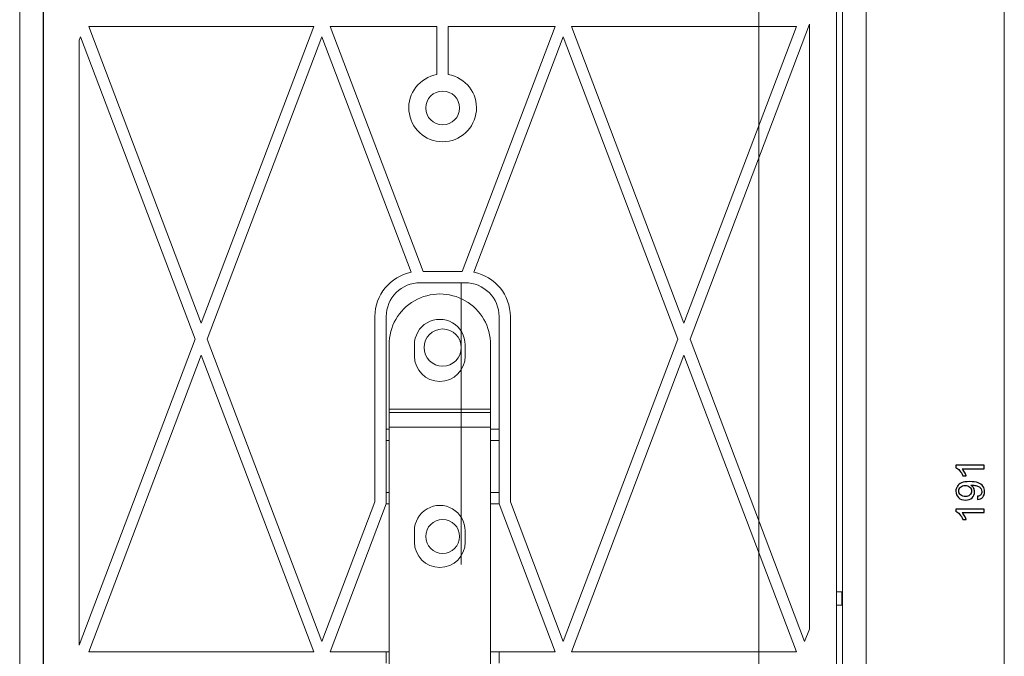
# Model space of a CAD drawing. Header units: millimetres. Extents: x -420 to 420, y -297 to 297.
# Tile 111 of 197: x 135 to 223, y -84 to -27. Entities that reach past the tile are written whole.
import ezdxf

# ---------------------------------------------------------------- set-up
doc = ezdxf.new("R2010")
doc.units = ezdxf.units.MM
doc.header["$MEASUREMENT"] = 0
doc.layers.add('layer 1', color=7, linetype='Continuous')

msp = doc.modelspace()

# ---------------------------------------------------------------- linework, layer by layer
at = {"layer": 'layer 1', "color": 7, "lineweight": 9}
for points, knots in [([(142.8627, 40.0585), (142.8627, 41.3902), (141.7833, 42.4697), (140.4515, 42.4697), (140.4515, 42.4697), (139.1199, 42.4697), (138.0404, 41.3902), (138.0404, 40.0585), (138.0404, 40.0585), (138.0404, 38.7267), (139.1199, 37.6474), (140.4515, 37.6474), (140.4515, 37.6474), (141.7833, 37.6474), (142.8627, 38.7267), (142.8627, 40.0584), (142.8627, 80.0094), (142.8627, -39.8435), (142.8627, 40.0585)], [0, 0, 0, 0, 0.2, 0.2, 0.2, 0.2, 0.4, 0.4, 0.4, 0.4, 0.6, 0.6, 0.6, 0.6, 1, 1, 1, 1.0001, 1.0001, 1.0001, 1.0001]), ([(174.7404, -56.6393), (174.7404, -55.7239), (173.9983, -54.9818), (173.0827, -54.9818), (173.0827, -54.9818), (172.1673, -54.9818), (171.425, -55.7239), (171.425, -56.6393), (171.425, -56.6393), (171.425, -57.555), (172.1673, -58.297), (173.0827, -58.297), (173.0827, -58.297), (173.9983, -58.297), (174.7404, -57.555), (174.7404, -56.6396), (174.7404, -29.1776), (174.7404, -111.5633), (174.7404, -56.6393)], [0, 0, 0, 0, 0.2, 0.2, 0.2, 0.2, 0.4, 0.4, 0.4, 0.4, 0.6, 0.6, 0.6, 0.6, 1, 1, 1, 1.0003, 1.0003, 1.0003, 1.0003]), ([(172.5804, -32.3188), (171.0354, -32.5799), (169.9483, -33.9812), (170.0794, -35.5427), (170.0794, -35.5427), (170.2104, -37.1039), (171.5158, -38.3044), (173.0827, -38.3044), (173.0827, -38.3044), (174.6495, -38.3044), (175.9552, -37.1041), (176.0862, -35.5427), (176.0862, -35.5427), (176.2172, -33.9812), (175.13, -32.5799), (173.5851, -32.3188)], [0, 0, 0, 0, 0.2, 0.2, 0.2, 0.2, 0.4, 0.4, 0.4, 0.4, 0.6, 0.6, 0.6, 0.6, 1, 1, 1, 1]), ([(174.5897, -35.2905), (174.5897, -34.4583), (173.9149, -33.7835), (173.0827, -33.7835), (173.0827, -33.7835), (172.2504, -33.7835), (171.5757, -34.4583), (171.5757, -35.2905), (171.5757, -35.2905), (171.5757, -36.1229), (172.2504, -36.7974), (173.0827, -36.7974), (173.0827, -36.7974), (173.9149, -36.7974), (174.5897, -36.1229), (174.5897, -35.2905)], [0, 0, 0, 0, 0.2, 0.2, 0.2, 0.2, 0.4, 0.4, 0.4, 0.4, 0.6, 0.6, 0.6, 0.6, 1, 1, 1, 1]), ([(171.0734, -50.8626), (170.2741, -50.8626), (169.5076, -51.1803), (168.9423, -51.7456), (168.9423, -51.7456), (168.3771, -52.3107), (168.0594, -53.0773), (168.0594, -53.8766)], [0, 0, 0, 0, 0.3333333, 0.3333333, 0.3333333, 0.3333333, 1, 1, 1, 1]), ([(177.3524, -56.3882), (177.3524, -54.7732), (176.4909, -53.2806), (175.0921, -52.4731), (175.0921, -52.4731), (173.6933, -51.6656), (171.9699, -51.6656), (170.5711, -52.4731), (170.5711, -52.4731), (169.1724, -53.2806), (168.3106, -54.7732), (168.3106, -56.3882)], [0, 0, 0, 0, 0.25, 0.25, 0.25, 0.25, 0.5, 0.5, 0.5, 0.5, 1, 1, 1, 1]), ([(178.1059, -53.8766), (178.1059, -53.0773), (177.7885, -52.3107), (177.2233, -51.7456), (177.2233, -51.7456), (176.658, -51.1803), (175.8913, -50.8626), (175.0921, -50.8626)], [0, 0, 0, 0, 0.3333333, 0.3333333, 0.3333333, 0.3333333, 1, 1, 1, 1]), ([(175.0921, -56.3882), (175.0921, -55.5807), (174.6612, -54.8345), (173.9618, -54.4308), (173.9618, -54.4308), (173.2623, -54.0268), (172.4008, -54.0268), (171.7013, -54.4308), (171.7013, -54.4308), (171.0018, -54.8345), (170.5711, -55.5807), (170.5711, -56.3882)], [0, 0, 0, 0, 0.25, 0.25, 0.25, 0.25, 0.5, 0.5, 0.5, 0.5, 1, 1, 1, 1]), ([(170.5711, -57.3928), (170.5711, -58.6415), (171.5832, -59.6533), (172.8316, -59.6533), (172.8316, -59.6533), (174.0799, -59.6533), (175.0921, -58.6415), (175.0921, -57.3931)], [0, 0, 0, 0, 0.3333333, 0.3333333, 0.3333333, 0.3333333, 1, 1, 1, 1]), ([(221.2914, -67.1296), (221.2914, -67.1296), (221.2914, -67.4376), (221.2914, -67.4376), (221.2914, -67.4376), (221.2914, -67.4376), (219.3302, -67.4376), (219.3302, -67.4376), (219.3302, -67.4376), (219.4014, -67.5117), (219.472, -67.6091), (219.5426, -67.7293), (219.5426, -67.7293), (219.6132, -67.8494), (219.6662, -67.9579), (219.7012, -68.0536), (219.7012, -68.0536), (219.7012, -68.0536), (219.4037, -68.0536), (219.4037, -68.0536), (219.4037, -68.0536), (219.3232, -67.8815), (219.2252, -67.731), (219.1097, -67.6021), (219.1097, -67.6021), (218.9948, -67.4732), (218.8834, -67.3816), (218.7749, -67.3279), (218.7749, -67.3279), (218.7749, -67.3279), (218.7749, -67.1296), (218.7749, -67.1296), (218.7749, -67.1296), (218.7749, -67.1296), (221.2914, -67.1296), (221.2914, -67.1296)], [0, 0, 0, 0, 0.1, 0.1, 0.1, 0.1, 0.2, 0.2, 0.2, 0.2, 0.3, 0.3, 0.3, 0.3, 0.4, 0.4, 0.4, 0.4, 0.5, 0.5, 0.5, 0.5, 0.6, 0.6, 0.6, 0.6, 0.7, 0.7, 0.7, 0.7, 0.8, 0.8, 0.8, 0.8, 1, 1, 1, 1]), ([(220.7104, -70.1857), (220.7104, -70.1857), (220.6859, -69.8917), (220.6859, -69.8917), (220.6859, -69.8917), (220.8247, -69.8666), (220.9251, -69.8188), (220.9875, -69.7482), (220.9875, -69.7482), (221.0499, -69.6776), (221.0814, -69.5872), (221.0814, -69.4764), (221.0814, -69.4764), (221.0814, -69.3819), (221.0598, -69.299), (221.0161, -69.2273), (221.0161, -69.2273), (220.9729, -69.1555), (220.9152, -69.0972), (220.8422, -69.0523), (220.8422, -69.0523), (220.7699, -69.0074), (220.6719, -68.9695), (220.5488, -68.9385), (220.5488, -68.9385), (220.4257, -68.9076), (220.3003, -68.8925), (220.1726, -68.8925), (220.1726, -68.8925), (220.1592, -68.8925), (220.1382, -68.893), (220.1107, -68.8942), (220.1107, -68.8942), (220.2093, -68.9555), (220.2887, -69.0395), (220.3493, -69.1456), (220.3493, -69.1456), (220.4106, -69.2518), (220.4409, -69.3673), (220.4409, -69.491), (220.4409, -69.491), (220.4409, -69.698), (220.3657, -69.873), (220.2152, -70.0165), (220.2152, -70.0165), (220.0652, -70.1595), (219.8669, -70.2312), (219.6207, -70.2312), (219.6207, -70.2312), (219.367, -70.2312), (219.1622, -70.1565), (219.0071, -70.0066), (219.0071, -70.0066), (218.8525, -69.8573), (218.7749, -69.67), (218.7749, -69.4443), (218.7749, -69.4443), (218.7749, -69.2821), (218.8187, -69.1334), (218.9067, -68.998), (218.9067, -68.998), (218.9942, -68.8633), (219.1191, -68.7612), (219.2818, -68.6912), (219.2818, -68.6912), (219.444, -68.6212), (219.6791, -68.5862), (219.9865, -68.5862), (219.9865, -68.5862), (220.3067, -68.5862), (220.5617, -68.6206), (220.7512, -68.69), (220.7512, -68.69), (220.9414, -68.7595), (221.0855, -68.8633), (221.1847, -69.0004), (221.1847, -69.0004), (221.2838, -69.1375), (221.3334, -69.2979), (221.3334, -69.4822), (221.3334, -69.4822), (221.3334, -69.6782), (221.2792, -69.838), (221.1701, -69.9623), (221.1701, -69.9623), (221.061, -70.086), (220.9076, -70.1606), (220.7104, -70.1857)], [0, 0, 0, 0, 0.0434783, 0.0434783, 0.0434783, 0.0434783, 0.0869565, 0.0869565, 0.0869565, 0.0869565, 0.1304348, 0.1304348, 0.1304348, 0.1304348, 0.173913, 0.173913, 0.173913, 0.173913, 0.2173913, 0.2173913, 0.2173913, 0.2173913, 0.2608696, 0.2608696, 0.2608696, 0.2608696, 0.3043478, 0.3043478, 0.3043478, 0.3043478, 0.3478261, 0.3478261, 0.3478261, 0.3478261, 0.3913043, 0.3913043, 0.3913043, 0.3913043, 0.4347826, 0.4347826, 0.4347826, 0.4347826, 0.4782609, 0.4782609, 0.4782609, 0.4782609, 0.5217391, 0.5217391, 0.5217391, 0.5217391, 0.5652174, 0.5652174, 0.5652174, 0.5652174, 0.6086957, 0.6086957, 0.6086957, 0.6086957, 0.6521739, 0.6521739, 0.6521739, 0.6521739, 0.6956522, 0.6956522, 0.6956522, 0.6956522, 0.7391304, 0.7391304, 0.7391304, 0.7391304, 0.7826087, 0.7826087, 0.7826087, 0.7826087, 0.826087, 0.826087, 0.826087, 0.826087, 0.8695652, 0.8695652, 0.8695652, 0.8695652, 0.9130435, 0.9130435, 0.9130435, 0.9130435, 1, 1, 1, 1]), ([(219.605, -68.9292), (219.4288, -68.9292), (219.2888, -68.9759), (219.1856, -69.0692), (219.1856, -69.0692), (219.0823, -69.162), (219.0304, -69.2751), (219.0304, -69.4081), (219.0304, -69.4081), (219.0304, -69.5458), (219.0864, -69.6648), (219.1978, -69.7651), (219.1978, -69.7651), (219.3092, -69.866), (219.4533, -69.9162), (219.6307, -69.9162), (219.6307, -69.9162), (219.7899, -69.9162), (219.9194, -69.8684), (220.0186, -69.7733), (220.0186, -69.7733), (220.1183, -69.6776), (220.1679, -69.5586), (220.1679, -69.4169), (220.1679, -69.4169), (220.1679, -69.2745), (220.1183, -69.1579), (220.0186, -69.0663), (220.0186, -69.0663), (219.9194, -68.9747), (219.7812, -68.9292), (219.605, -68.9292)], [0, 0, 0, 0, 0.1111111, 0.1111111, 0.1111111, 0.1111111, 0.2222222, 0.2222222, 0.2222222, 0.2222222, 0.3333333, 0.3333333, 0.3333333, 0.3333333, 0.4444444, 0.4444444, 0.4444444, 0.4444444, 0.5555556, 0.5555556, 0.5555556, 0.5555556, 0.6666667, 0.6666667, 0.6666667, 0.6666667, 0.7777778, 0.7777778, 0.7777778, 0.7777778, 1, 1, 1, 1]), ([(175.0921, -72.965), (175.0921, -72.1575), (174.6612, -71.4113), (173.9618, -71.0076), (173.9618, -71.0076), (173.2623, -70.6036), (172.4008, -70.6036), (171.7013, -71.0076), (171.7013, -71.0076), (171.0018, -71.4113), (170.5711, -72.1575), (170.5711, -72.965)], [0, 0, 0, 0, 0.25, 0.25, 0.25, 0.25, 0.5, 0.5, 0.5, 0.5, 1, 1, 1, 1]), ([(221.2914, -71.0228), (221.2914, -71.0228), (221.2914, -71.3308), (221.2914, -71.3308), (221.2914, -71.3308), (221.2914, -71.3308), (219.3302, -71.3308), (219.3302, -71.3308), (219.3302, -71.3308), (219.4014, -71.4049), (219.472, -71.5023), (219.5426, -71.6225), (219.5426, -71.6225), (219.6132, -71.7426), (219.6662, -71.8511), (219.7012, -71.9468), (219.7012, -71.9468), (219.7012, -71.9468), (219.4037, -71.9468), (219.4037, -71.9468), (219.4037, -71.9468), (219.3232, -71.7747), (219.2252, -71.6242), (219.1097, -71.4953), (219.1097, -71.4953), (218.9948, -71.3664), (218.8834, -71.2748), (218.7749, -71.2211), (218.7749, -71.2211), (218.7749, -71.2211), (218.7749, -71.0228), (218.7749, -71.0228), (218.7749, -71.0228), (218.7749, -71.0228), (221.2914, -71.0228), (221.2914, -71.0228)], [0, 0, 0, 0, 0.1, 0.1, 0.1, 0.1, 0.2, 0.2, 0.2, 0.2, 0.3, 0.3, 0.3, 0.3, 0.4, 0.4, 0.4, 0.4, 0.5, 0.5, 0.5, 0.5, 0.6, 0.6, 0.6, 0.6, 0.7, 0.7, 0.7, 0.7, 0.8, 0.8, 0.8, 0.8, 1, 1, 1, 1]), ([(174.5897, -73.4674), (174.5897, -72.6351), (173.9149, -71.9604), (173.0827, -71.9604), (173.0827, -71.9604), (172.2504, -71.9604), (171.5757, -72.6351), (171.5757, -73.4674), (171.5757, -73.4674), (171.5757, -74.2997), (172.2504, -74.9744), (173.0827, -74.9744), (173.0827, -74.9744), (173.9149, -74.9744), (174.5897, -74.2997), (174.5897, -73.4674)], [0, 0, 0, 0, 0.2, 0.2, 0.2, 0.2, 0.4, 0.4, 0.4, 0.4, 0.6, 0.6, 0.6, 0.6, 1, 1, 1, 1]), ([(170.5711, -73.9696), (170.5711, -75.2182), (171.5832, -76.2301), (172.8316, -76.2301), (172.8316, -76.2301), (174.0799, -76.2301), (175.0921, -75.2182), (175.0921, -73.9699)], [0, 0, 0, 0, 0.3333333, 0.3333333, 0.3333333, 0.3333333, 1, 1, 1, 1])]:
    msp.add_open_spline(points, degree=3, knots=knots, dxfattribs=at)
for points in [[(201.2331, -150.8257), (201.2331, -150.8257), (201.2331, 53.7657), (201.2331, 53.7657)], [(135.4282, -154.342), (135.4282, -154.342), (135.4282, 43.5749), (135.4282, 43.5749)], [(210.7773, -154.342), (210.7773, -154.342), (210.7773, 43.5749), (210.7773, 43.5749)], [(208.1451, -152.8351), (208.1451, -152.8351), (208.1451, 42.0679), (208.1451, 42.0679)], [(223.0871, 40.0585), (223.0871, 40.0585), (223.0871, -151.8303), (223.0871, -151.8303)], [(137.5179, 35.2362), (137.5179, 35.2362), (137.5179, -152.8351), (137.5179, -152.8351)], [(137.538, -108.128), (137.538, -108.128), (137.538, -2.6392), (137.538, -2.6392)], [(208.6676, -108.128), (208.6676, -108.128), (208.6676, -2.6392), (208.6676, -2.6392)], [(151.5962, -54.4679), (151.5962, -54.4679), (141.5803, -28.0289), (141.5803, -28.0289)], [(141.5803, -28.0289), (141.5803, -28.0289), (161.612, -28.0289), (161.612, -28.0289)], [(161.612, -28.0289), (161.612, -28.0289), (151.5962, -54.4679), (151.5962, -54.4679)], [(163.0669, -28.0289), (163.0669, -28.0289), (172.5804, -28.0289), (172.5804, -28.0289)], [(171.3364, -49.858), (171.3364, -49.858), (163.0669, -28.0289), (163.0669, -28.0289)], [(172.5804, -28.0289), (172.5804, -28.0289), (172.5804, -32.3188), (172.5804, -32.3188)], [(173.5851, -28.0289), (173.5851, -28.0289), (183.0985, -28.0289), (183.0985, -28.0289)], [(173.5851, -28.0289), (173.5851, -28.0289), (173.5851, -32.3188), (173.5851, -32.3188)], [(174.8292, -49.858), (174.8292, -49.858), (183.0985, -28.0289), (183.0985, -28.0289)], [(184.5535, -28.0289), (184.5535, -28.0289), (194.5692, -54.4679), (194.5692, -54.4679)], [(184.5535, -28.0289), (184.5535, -28.0289), (204.5851, -28.0289), (204.5851, -28.0289)], [(204.5851, -28.0289), (204.5851, -28.0289), (194.5692, -54.4679), (194.5692, -54.4679)], [(205.734, -27.8318), (205.734, -27.8318), (195.1063, -55.8858), (195.1063, -55.8858)], [(205.734, -81.715), (205.734, -81.715), (205.734, -27.8318), (205.734, -27.8318)], [(140.7329, -29.2613), (140.7329, -29.2613), (140.853, -28.9445), (140.853, -28.9445)], [(140.7329, -29.2613), (140.7329, -29.2613), (140.7329, -83.1445), (140.7329, -83.1445)], [(151.059, -55.8858), (151.059, -55.8858), (140.853, -28.9445), (140.853, -28.9445)], [(152.1335, -55.8858), (152.1335, -55.8858), (162.3395, -28.9445), (162.3395, -28.9445)], [(170.2912, -49.935), (170.2912, -49.935), (162.3395, -28.9445), (162.3395, -28.9445)], [(175.8743, -49.935), (175.8743, -49.935), (183.8261, -28.9445), (183.8261, -28.9445)], [(183.8261, -28.9445), (183.8261, -28.9445), (194.0322, -55.8858), (194.0322, -55.8858)], [(170.2912, -49.935), (168.4101, -50.3083), (167.0548, -51.959), (167.0548, -53.8766)], [(171.3364, -49.858), (171.3364, -49.858), (174.8292, -49.858), (174.8292, -49.858)], [(179.1106, -53.8766), (179.1106, -51.959), (177.7556, -50.3083), (175.8743, -49.935)], [(175.0921, -50.8626), (175.0921, -50.8626), (171.0734, -50.8626), (171.0734, -50.8626)], [(167.0548, -70.3802), (167.0548, -70.3802), (167.0548, -53.8766), (167.0548, -53.8766)], [(168.0594, -53.8766), (168.0594, -53.8766), (168.0594, -70.5641), (168.0594, -70.5641)], [(178.1059, -70.5641), (178.1059, -70.5641), (178.1059, -53.8766), (178.1059, -53.8766)], [(179.1106, -53.8766), (179.1106, -53.8766), (179.1106, -70.3802), (179.1106, -70.3802)], [(151.059, -55.8858), (151.059, -55.8858), (140.7329, -83.1445), (140.7329, -83.1445)], [(162.3395, -82.8275), (162.3395, -82.8275), (152.1335, -55.8858), (152.1335, -55.8858)], [(194.0322, -55.8858), (194.0322, -55.8858), (183.8261, -82.8275), (183.8261, -82.8275)], [(195.1063, -55.8858), (195.1063, -55.8858), (205.3126, -82.8275), (205.3126, -82.8275)], [(168.3106, -62.1147), (168.3106, -62.1147), (168.3106, -56.3882), (168.3106, -56.3882)], [(170.5711, -57.3928), (170.5711, -57.3928), (170.5711, -56.3882), (170.5711, -56.3882)], [(175.0921, -56.3882), (175.0921, -56.3882), (175.0921, -57.3928), (175.0921, -57.3928)], [(177.3524, -62.1147), (177.3524, -62.1147), (177.3524, -56.3882), (177.3524, -56.3882)], [(141.5803, -83.7431), (141.5803, -83.7431), (151.5962, -57.3039), (151.5962, -57.3039)], [(161.612, -83.7431), (161.612, -83.7431), (151.5962, -57.3039), (151.5962, -57.3039)], [(194.5692, -57.3039), (194.5692, -57.3039), (184.5535, -83.7431), (184.5535, -83.7431)], [(194.5692, -57.3039), (194.5692, -57.3039), (204.5851, -83.7431), (204.5851, -83.7431)], [(168.3106, -62.4161), (168.3106, -62.4161), (168.3106, -62.1147), (168.3106, -62.1147)], [(168.3106, -62.1147), (168.3106, -62.1147), (177.3524, -62.1147), (177.3524, -62.1147)], [(177.3524, -62.4161), (177.3524, -62.4161), (177.3524, -62.1147), (177.3524, -62.1147)], [(168.3106, -62.4161), (168.3106, -62.4161), (177.3524, -62.4161), (177.3524, -62.4161)], [(168.3106, -63.7223), (168.3106, -63.7223), (168.3106, -62.4161), (168.3106, -62.4161)], [(177.3524, -63.7223), (177.3524, -63.7223), (177.3524, -62.4161), (177.3524, -62.4161)], [(168.3106, -63.9231), (168.3106, -63.9231), (168.0594, -63.9231), (168.0594, -63.9231)], [(168.3106, -63.7223), (168.3106, -63.7223), (177.3524, -63.7223), (177.3524, -63.7223)], [(168.3106, -143.4918), (168.3106, -143.4918), (168.3106, -63.7223), (168.3106, -63.7223)], [(177.3524, -143.4918), (177.3524, -143.4918), (177.3524, -63.7223), (177.3524, -63.7223)], [(178.1059, -63.9231), (178.1059, -63.9231), (177.3524, -63.9231), (177.3524, -63.9231)], [(168.0594, -64.9277), (168.0594, -64.9277), (168.3106, -64.9277), (168.3106, -64.9277)], [(177.3524, -64.9277), (177.3524, -64.9277), (178.1059, -64.9277), (178.1059, -64.9277)], [(168.3106, -69.5594), (168.3106, -69.5594), (168.0594, -69.5594), (168.0594, -69.5594)], [(178.1059, -69.5594), (178.1059, -69.5594), (177.3524, -69.5594), (177.3524, -69.5594)], [(162.3395, -82.8275), (162.3395, -82.8275), (167.0548, -70.3802), (167.0548, -70.3802)], [(163.0669, -83.7431), (163.0669, -83.7431), (168.0594, -70.5641), (168.0594, -70.5641)], [(168.0594, -70.5641), (168.0594, -70.5641), (168.3106, -70.5641), (168.3106, -70.5641)], [(177.3524, -70.5641), (177.3524, -70.5641), (178.1059, -70.5641), (178.1059, -70.5641)], [(183.0985, -83.7431), (183.0985, -83.7431), (178.1059, -70.5641), (178.1059, -70.5641)], [(183.8261, -82.8275), (183.8261, -82.8275), (179.1106, -70.3802), (179.1106, -70.3802)], [(170.5711, -73.9696), (170.5711, -73.9696), (170.5711, -72.965), (170.5711, -72.965)], [(175.0921, -72.965), (175.0921, -72.965), (175.0921, -73.9696), (175.0921, -73.9696)], [(208.6234, -78.3901), (208.6234, -78.3901), (208.1451, -78.3901), (208.1451, -78.3901)], [(208.6234, -79.5957), (208.6234, -79.5957), (208.6234, -78.3901), (208.6234, -78.3901)], [(208.1451, -79.5957), (208.1451, -79.5957), (208.6234, -79.5957), (208.6234, -79.5957)], [(205.734, -81.715), (205.734, -81.715), (205.3126, -82.8275), (205.3126, -82.8275)], [(141.5803, -83.7431), (141.5803, -83.7431), (161.612, -83.7431), (161.612, -83.7431)], [(163.0669, -83.7431), (163.0669, -83.7431), (168.0594, -83.7431), (168.0594, -83.7431)], [(168.0594, -83.7431), (168.0594, -83.7431), (168.0594, -84.7478), (168.0594, -84.7478)], [(168.0594, -83.7431), (168.0594, -83.7431), (168.3106, -83.7431), (168.3106, -83.7431)], [(177.3524, -83.7431), (177.3524, -83.7431), (178.1059, -83.7431), (178.1059, -83.7431)], [(178.1059, -84.7478), (178.1059, -84.7478), (178.1059, -83.7431), (178.1059, -83.7431)], [(178.1059, -83.7431), (178.1059, -83.7431), (183.0985, -83.7431), (183.0985, -83.7431)], [(184.5535, -83.7431), (184.5535, -83.7431), (204.5851, -83.7431), (204.5851, -83.7431)]]:
    msp.add_open_spline(points, degree=3, dxfattribs=at)
at = {"layer": 'layer 1', "color": 7}
for points, knots in [([(221.2914, -67.1296), (221.2914, -67.1296), (221.2914, -67.4376), (221.2914, -67.4376), (221.2914, -67.4376), (221.2914, -67.4376), (219.3302, -67.4376), (219.3302, -67.4376), (219.3302, -67.4376), (219.4014, -67.5117), (219.472, -67.6091), (219.5426, -67.7293), (219.5426, -67.7293), (219.6132, -67.8494), (219.6662, -67.9579), (219.7012, -68.0536), (219.7012, -68.0536), (219.7012, -68.0536), (219.4037, -68.0536), (219.4037, -68.0536), (219.4037, -68.0536), (219.3232, -67.8815), (219.2252, -67.731), (219.1097, -67.6021), (219.1097, -67.6021), (218.9948, -67.4732), (218.8834, -67.3816), (218.7749, -67.3279), (218.7749, -67.3279), (218.7749, -67.3279), (218.7749, -67.1296), (218.7749, -67.1296), (218.7749, -67.1296), (218.7749, -67.1296), (221.2914, -67.1296), (221.2914, -67.1296)], [0, 0, 0, 0, 0.1, 0.1, 0.1, 0.1, 0.2, 0.2, 0.2, 0.2, 0.3, 0.3, 0.3, 0.3, 0.4, 0.4, 0.4, 0.4, 0.5, 0.5, 0.5, 0.5, 0.6, 0.6, 0.6, 0.6, 0.7, 0.7, 0.7, 0.7, 0.8, 0.8, 0.8, 0.8, 1, 1, 1, 1]), ([(220.7104, -70.1857), (220.7104, -70.1857), (220.6859, -69.8917), (220.6859, -69.8917), (220.6859, -69.8917), (220.8247, -69.8666), (220.9251, -69.8188), (220.9875, -69.7482), (220.9875, -69.7482), (221.0499, -69.6776), (221.0814, -69.5872), (221.0814, -69.4764), (221.0814, -69.4764), (221.0814, -69.3819), (221.0598, -69.299), (221.0161, -69.2273), (221.0161, -69.2273), (220.9729, -69.1555), (220.9152, -69.0972), (220.8422, -69.0523), (220.8422, -69.0523), (220.7699, -69.0074), (220.6719, -68.9695), (220.5488, -68.9385), (220.5488, -68.9385), (220.4257, -68.9076), (220.3003, -68.8925), (220.1726, -68.8925), (220.1726, -68.8925), (220.1592, -68.8925), (220.1382, -68.893), (220.1107, -68.8942), (220.1107, -68.8942), (220.2093, -68.9555), (220.2887, -69.0395), (220.3493, -69.1456), (220.3493, -69.1456), (220.4106, -69.2518), (220.4409, -69.3673), (220.4409, -69.491), (220.4409, -69.491), (220.4409, -69.698), (220.3657, -69.873), (220.2152, -70.0165), (220.2152, -70.0165), (220.0652, -70.1595), (219.8669, -70.2312), (219.6207, -70.2312), (219.6207, -70.2312), (219.367, -70.2312), (219.1622, -70.1565), (219.0071, -70.0066), (219.0071, -70.0066), (218.8525, -69.8573), (218.7749, -69.67), (218.7749, -69.4443), (218.7749, -69.4443), (218.7749, -69.2821), (218.8187, -69.1334), (218.9067, -68.998), (218.9067, -68.998), (218.9942, -68.8633), (219.1191, -68.7612), (219.2818, -68.6912), (219.2818, -68.6912), (219.444, -68.6212), (219.6791, -68.5862), (219.9865, -68.5862), (219.9865, -68.5862), (220.3067, -68.5862), (220.5617, -68.6206), (220.7512, -68.69), (220.7512, -68.69), (220.9414, -68.7595), (221.0855, -68.8633), (221.1847, -69.0004), (221.1847, -69.0004), (221.2838, -69.1375), (221.3334, -69.2979), (221.3334, -69.4822), (221.3334, -69.4822), (221.3334, -69.6782), (221.2792, -69.838), (221.1701, -69.9623), (221.1701, -69.9623), (221.061, -70.086), (220.9076, -70.1606), (220.7104, -70.1857)], [0, 0, 0, 0, 0.0434783, 0.0434783, 0.0434783, 0.0434783, 0.0869565, 0.0869565, 0.0869565, 0.0869565, 0.1304348, 0.1304348, 0.1304348, 0.1304348, 0.173913, 0.173913, 0.173913, 0.173913, 0.2173913, 0.2173913, 0.2173913, 0.2173913, 0.2608696, 0.2608696, 0.2608696, 0.2608696, 0.3043478, 0.3043478, 0.3043478, 0.3043478, 0.3478261, 0.3478261, 0.3478261, 0.3478261, 0.3913043, 0.3913043, 0.3913043, 0.3913043, 0.4347826, 0.4347826, 0.4347826, 0.4347826, 0.4782609, 0.4782609, 0.4782609, 0.4782609, 0.5217391, 0.5217391, 0.5217391, 0.5217391, 0.5652174, 0.5652174, 0.5652174, 0.5652174, 0.6086957, 0.6086957, 0.6086957, 0.6086957, 0.6521739, 0.6521739, 0.6521739, 0.6521739, 0.6956522, 0.6956522, 0.6956522, 0.6956522, 0.7391304, 0.7391304, 0.7391304, 0.7391304, 0.7826087, 0.7826087, 0.7826087, 0.7826087, 0.826087, 0.826087, 0.826087, 0.826087, 0.8695652, 0.8695652, 0.8695652, 0.8695652, 0.9130435, 0.9130435, 0.9130435, 0.9130435, 1, 1, 1, 1]), ([(219.605, -68.9292), (219.4288, -68.9292), (219.2888, -68.9759), (219.1856, -69.0692), (219.1856, -69.0692), (219.0823, -69.162), (219.0304, -69.2751), (219.0304, -69.4081), (219.0304, -69.4081), (219.0304, -69.5458), (219.0864, -69.6648), (219.1978, -69.7651), (219.1978, -69.7651), (219.3092, -69.866), (219.4533, -69.9162), (219.6307, -69.9162), (219.6307, -69.9162), (219.7899, -69.9162), (219.9194, -69.8684), (220.0186, -69.7733), (220.0186, -69.7733), (220.1183, -69.6776), (220.1679, -69.5586), (220.1679, -69.4169), (220.1679, -69.4169), (220.1679, -69.2745), (220.1183, -69.1579), (220.0186, -69.0663), (220.0186, -69.0663), (219.9194, -68.9747), (219.7812, -68.9292), (219.605, -68.9292)], [0, 0, 0, 0, 0.1111111, 0.1111111, 0.1111111, 0.1111111, 0.2222222, 0.2222222, 0.2222222, 0.2222222, 0.3333333, 0.3333333, 0.3333333, 0.3333333, 0.4444444, 0.4444444, 0.4444444, 0.4444444, 0.5555556, 0.5555556, 0.5555556, 0.5555556, 0.6666667, 0.6666667, 0.6666667, 0.6666667, 0.7777778, 0.7777778, 0.7777778, 0.7777778, 1, 1, 1, 1]), ([(221.2914, -71.0228), (221.2914, -71.0228), (221.2914, -71.3308), (221.2914, -71.3308), (221.2914, -71.3308), (221.2914, -71.3308), (219.3302, -71.3308), (219.3302, -71.3308), (219.3302, -71.3308), (219.4014, -71.4049), (219.472, -71.5023), (219.5426, -71.6225), (219.5426, -71.6225), (219.6132, -71.7426), (219.6662, -71.8511), (219.7012, -71.9468), (219.7012, -71.9468), (219.7012, -71.9468), (219.4037, -71.9468), (219.4037, -71.9468), (219.4037, -71.9468), (219.3232, -71.7747), (219.2252, -71.6242), (219.1097, -71.4953), (219.1097, -71.4953), (218.9948, -71.3664), (218.8834, -71.2748), (218.7749, -71.2211), (218.7749, -71.2211), (218.7749, -71.2211), (218.7749, -71.0228), (218.7749, -71.0228), (218.7749, -71.0228), (218.7749, -71.0228), (221.2914, -71.0228), (221.2914, -71.0228)], [0, 0, 0, 0, 0.1, 0.1, 0.1, 0.1, 0.2, 0.2, 0.2, 0.2, 0.3, 0.3, 0.3, 0.3, 0.4, 0.4, 0.4, 0.4, 0.5, 0.5, 0.5, 0.5, 0.6, 0.6, 0.6, 0.6, 0.7, 0.7, 0.7, 0.7, 0.8, 0.8, 0.8, 0.8, 1, 1, 1, 1])]:
    msp.add_open_spline(points, degree=3, knots=knots, dxfattribs=at)

doc.saveas('drawing.dxf')
